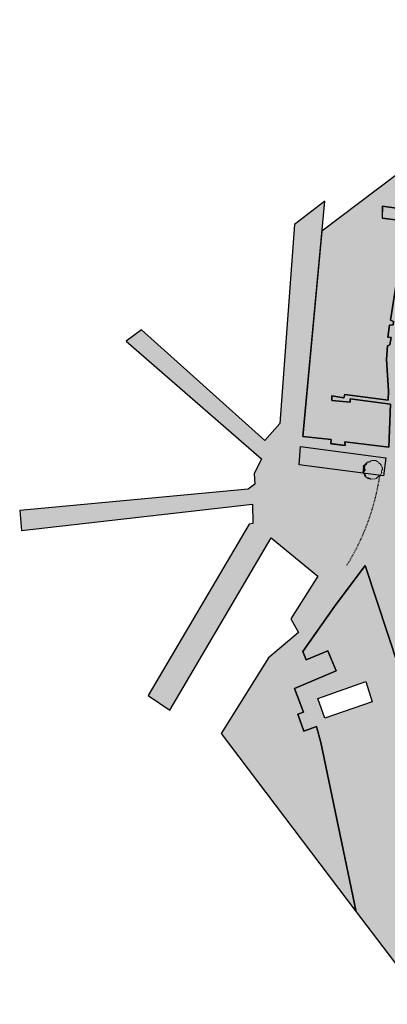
# Model space of a CAD drawing. Extents: x 856 to 5197, y -207 to 263.
# Tile 1 of 225: x 856 to 1006, y -207 to 195. Entities that reach past the tile are written whole.
import ezdxf

# ---------------------------------------------------------------- set-up
doc = ezdxf.new("R2010")
doc.units = 0
doc.header["$MEASUREMENT"] = 0
doc.linetypes.add('Dashed', pattern=[0.564444, 0.282222, -0.282222])
doc.layers.add('00 TERREIN', color=7, linetype='Continuous')
doc.layers.add('00 VOETPAD', color=7, linetype='Continuous')

# ---------------------------------------------------------------- blocks, each defined once
blk = doc.blocks.new('SLAB_177_3', base_point=(984.87, -70.86))
at = {"layer": '00 TERREIN', "linetype": 'Continuous', "lineweight": 0}
h = blk.add_hatch(color=253, dxfattribs=at)
h.paths.add_polyline_path([(984.87, -70.86), (967.92, -78.03), (971.58, -87.72), (969.37, -88.54), (971.8, -95.49), (976.9, -93.61), (978.73, -100.15), (993.07, -169.1), (1021.68, -206.87), (1169.75, -94.71), (1126.1, -76.98), (1105.09, -89.74), (1051.08, -87.79), (1044.29, -80.4), (1059.13, -22.35), (1087.48, -26.43), (1074.49, -59.43), (1108.58, -58.67), (1118.56, -47.86), (1125.36, -47.73), (1125.69, -52.36), (1153.46, -57.16), (1154.69, -45.02), (1161.73, -45.74), (1160.25, -60.24), (1162.8, -60.51), (1162.39, -64.52), (1159.82, -64.25), (1159.96, -64.71), (1176.65, -72.68), (1181.29, -57.91), (1195.07, -57.94), (1197.9, -73.39), (1281.72, -9.9), (1274.53, -0.41), (1159.11, -2.58), (1084.54, -4.07), (1059.71, -4.54, 0.226398), (1050.8, -9.66, -0.175583), (1048.05, -10.99), (1039.74, -11.44), (1039.74, -6.31), (1015.74, -6.31), (1015.74, -16.65), (1025.62, -16.54), (1026.45, -79.99), (1030.25, -80.05), (1031.64, -80.89, -0.212763), (1027.17, -85.63), (1017.42, -89.09, -0.418756), (1010.7, -85.51), (1015.22, -83.93), (996.78, -27.93), (984.3, -44.66), (971.29, -63.02), (972.75, -66.44), (981.49, -62.65)], flags=0)
h.paths.add_polyline_path([(980.27, -90.21), (977.52, -82.09), (996.99, -75.27), (999.58, -83.45)], flags=0)
at = {"layer": '00 TERREIN', "linetype": 'Continuous', "flags": 128}
blk.add_lwpolyline([(984.87, -70.86), (967.92, -78.03), (971.58, -87.72), (969.37, -88.54), (971.8, -95.49), (976.9, -93.61), (978.73, -100.15), (993.07, -169.1), (1021.68, -206.87), (1169.75, -94.71), (1126.1, -76.98), (1105.09, -89.74), (1051.08, -87.79), (1044.29, -80.4), (1059.13, -22.35), (1087.48, -26.43), (1074.49, -59.43), (1108.58, -58.67), (1118.56, -47.86), (1125.36, -47.73), (1125.69, -52.36), (1153.46, -57.16), (1154.69, -45.02), (1161.73, -45.74), (1160.25, -60.24), (1162.8, -60.51), (1162.39, -64.52), (1159.82, -64.25), (1159.96, -64.71), (1176.65, -72.68), (1181.29, -57.91), (1195.07, -57.94), (1197.9, -73.39), (1281.72, -9.9), (1274.53, -0.41), (1159.11, -2.58), (1084.54, -4.07), (1059.71, -4.54, 0.226398), (1050.8, -9.66, -0.175583), (1048.05, -10.99), (1039.74, -11.44), (1039.74, -6.31), (1015.74, -6.31), (1015.74, -16.65), (1025.62, -16.54), (1026.45, -79.99), (1030.25, -80.05), (1031.64, -80.89, -0.212763), (1027.17, -85.63), (1017.42, -89.09, -0.418756), (1010.7, -85.51), (1015.22, -83.93), (996.78, -27.93), (984.3, -44.66), (971.29, -63.02), (972.75, -66.44), (981.49, -62.65)], format="xyb", close=True, dxfattribs=at)
blk.add_lwpolyline([(980.27, -90.21), (977.52, -82.09), (996.99, -75.27), (999.58, -83.45)], close=True, dxfattribs=at)
blk = doc.blocks.new('SLAB_178_3', base_point=(979.14, 108.41))
at = {"layer": '00 TERREIN', "linetype": 'Continuous', "lineweight": 0}
blk.add_hatch(color=254, dxfattribs=at).paths.add_polyline_path([(979.14, 108.41), (971.4, 24.71), (982.88, 23.45), (982.74, 21.79), (988.57, 21.08), (988.41, 22.51), (1006.34, 20.39), (1007.08, 37.89), (990.66, 40.07), (990.64, 38.66), (983.13, 39.34), (983.22, 41.27), (988.06, 40.43), (988.44, 41.79), (1006.15, 39.53), (1006.23, 43.32), (1005.43, 56.08), (1005.85, 61.68), (1006.79, 62.08), (1007.29, 65.11), (1005.98, 65.2), (1006.65, 70.06), (1008.09, 70.22), (1008.28, 71.6), (1007.11, 72.12), (1009.35, 86.78), (1009.67, 88.88), (1012.97, 98.15), (1015.38, 103.49), (1016.57, 112.1), (1003.73, 113.75), (1003.77, 118.69), (1013.29, 117.32), (1014.16, 123.69), (1026.3, 121.82), (1029.16, 127.34), (1031.46, 127.4), (1032.13, 132.27), (1023.41, 134.04), (1024.79, 137.1), (1033.51, 133.99), (1040.59, 139.68), (1038.14, 139.83), (1041.64, 144.5), (1045.55, 142.43), (1052.75, 157.27), (1047.09, 159.87)], flags=0)
at = {"layer": '00 TERREIN', "linetype": 'Continuous', "flags": 128}
blk.add_lwpolyline([(979.14, 108.41), (971.4, 24.71), (982.88, 23.45), (982.74, 21.79), (988.57, 21.08), (988.41, 22.51), (1006.34, 20.39), (1007.08, 37.89), (990.66, 40.07), (990.64, 38.66), (983.13, 39.34), (983.22, 41.27), (988.06, 40.43), (988.44, 41.79), (1006.15, 39.53), (1006.23, 43.32), (1005.43, 56.08), (1005.85, 61.68), (1006.79, 62.08), (1007.29, 65.11), (1005.98, 65.2), (1006.65, 70.06), (1008.09, 70.22), (1008.28, 71.6), (1007.11, 72.12), (1009.35, 86.78), (1009.67, 88.88), (1012.97, 98.15), (1015.38, 103.49), (1016.57, 112.1), (1003.73, 113.75), (1003.77, 118.69), (1013.29, 117.32), (1014.16, 123.69), (1026.3, 121.82), (1029.16, 127.34), (1031.46, 127.4), (1032.13, 132.27), (1023.41, 134.04), (1024.79, 137.1), (1033.51, 133.99), (1040.59, 139.68), (1038.14, 139.83), (1041.64, 144.5), (1045.55, 142.43), (1052.75, 157.27), (1047.09, 159.87)], close=True, dxfattribs=at)
blk = doc.blocks.new('SLAB_169_3', base_point=(856.05, -5.51))
at = {"layer": '00 VOETPAD', "linetype": 'Continuous', "lineweight": 0}
blk.add_hatch(color=254, dxfattribs=at).paths.add_polyline_path([(856.05, -5.51), (856.8, -13.56), (950.9, -2.82), (950.94, -10.72), (949.45, -11), (908.39, -80.94), (917.24, -86.89), (958.51, -16.6), (977.46, -32.27), (966.52, -49.62), (969.62, -55.21), (957.39, -65.61), (938.06, -96.46), (993.07, -169.1), (978.73, -100.15), (976.9, -93.61), (971.8, -95.49), (969.37, -88.54), (971.58, -87.72), (967.92, -78.03), (984.87, -70.86), (981.49, -62.65), (972.75, -66.44), (971.29, -63.02), (984.3, -44.66), (996.78, -27.93), (1015.22, -83.93), (1010.7, -85.51, 0.418756), (1017.42, -89.09), (1027.17, -85.63, 0.212763), (1031.64, -80.89), (1030.25, -80.05), (1026.45, -79.99), (1025.62, -16.54), (1015.74, -16.65), (1015.74, -6.31), (1039.74, -6.31), (1039.74, -11.44), (1041.73, -11.33), (1039.73, 0), (1029.03, 0), (1029.03, 0.13), (1016.95, 0.13), (1015.11, 10.55), (1055.74, 26.68), (1050.6, 39.63, -0.123212), (1013.62, 18.64), (1012.96, 22.3), (1012.97, 54.54), (1013.85, 67.58), (1014.08, 70.1), (1014.97, 77.1), (1016.17, 85.22), (1018.27, 92.63), (1020.45, 99.6), (1024.56, 106.98), (1028.03, 112.6), (1031.87, 119.04), (1041.36, 130.26), (1051.16, 141.09), (1068.72, 158.31), (1088.89, 177.27), (1101.2, 189.43), (1093.08, 194.71), (1047.09, 159.87), (1052.75, 157.27), (1045.55, 142.43), (1041.64, 144.5), (1038.14, 139.83), (1040.59, 139.68), (1033.51, 133.99), (1024.79, 137.1), (1023.41, 134.04), (1032.13, 132.27), (1031.46, 127.4), (1029.16, 127.34), (1026.3, 121.82), (1014.16, 123.69), (1013.29, 117.32), (1003.77, 118.69), (1003.73, 113.75), (1016.57, 112.1), (1015.38, 103.49), (1012.97, 98.15), (1009.67, 88.88), (1009.35, 86.78), (1007.11, 72.12), (1008.28, 71.6), (1008.09, 70.22), (1006.65, 70.06), (1005.98, 65.2), (1007.29, 65.11), (1006.79, 62.08), (1005.85, 61.68), (1005.43, 56.08), (1006.23, 43.32), (1006.15, 39.53), (988.44, 41.79), (988.06, 40.43), (983.22, 41.27), (983.13, 39.34), (990.64, 38.66), (990.66, 40.07), (1007.08, 37.89), (1006.34, 20.39), (988.41, 22.51), (988.57, 21.08), (982.74, 21.79), (982.88, 23.45), (971.4, 24.71), (980.27, 120.63), (967.94, 111.22), (962.04, 29.98), (955.93, 23.09), (905.69, 68.27), (899.43, 63.53), (954.56, 15.54), (951.47, 9.52), (951.86, 5.27), (949.15, 3.23)], flags=0)
at = {"layer": '00 VOETPAD', "linetype": 'Continuous', "flags": 128}
blk.add_lwpolyline([(856.05, -5.51), (856.8, -13.56), (950.9, -2.82), (950.94, -10.72), (949.45, -11), (908.39, -80.94), (917.24, -86.89), (958.51, -16.6), (977.46, -32.27), (966.52, -49.62), (969.62, -55.21), (957.39, -65.61), (938.06, -96.46), (993.07, -169.1), (978.73, -100.15), (976.9, -93.61), (971.8, -95.49), (969.37, -88.54), (971.58, -87.72), (967.92, -78.03), (984.87, -70.86), (981.49, -62.65), (972.75, -66.44), (971.29, -63.02), (984.3, -44.66), (996.78, -27.93), (1015.22, -83.93), (1010.7, -85.51, 0.418756), (1017.42, -89.09), (1027.17, -85.63, 0.212763), (1031.64, -80.89), (1030.25, -80.05), (1026.45, -79.99), (1025.62, -16.54), (1015.74, -16.65), (1015.74, -6.31), (1039.74, -6.31), (1039.74, -11.44), (1041.73, -11.33), (1039.73, 0), (1029.03, 0), (1029.03, 0.13), (1016.95, 0.13), (1015.11, 10.55), (1055.74, 26.68), (1050.6, 39.63, -0.123212), (1013.62, 18.64), (1012.96, 22.3), (1012.97, 54.54), (1013.85, 67.58), (1014.08, 70.1), (1014.97, 77.1), (1016.17, 85.22), (1018.27, 92.63), (1020.45, 99.6), (1024.56, 106.98), (1028.03, 112.6), (1031.87, 119.04), (1041.36, 130.26), (1051.16, 141.09), (1068.72, 158.31), (1088.89, 177.27), (1101.2, 189.43), (1093.08, 194.71), (1047.09, 159.87), (1052.75, 157.27), (1045.55, 142.43), (1041.64, 144.5), (1038.14, 139.83), (1040.59, 139.68), (1033.51, 133.99), (1024.79, 137.1), (1023.41, 134.04), (1032.13, 132.27), (1031.46, 127.4), (1029.16, 127.34), (1026.3, 121.82), (1014.16, 123.69), (1013.29, 117.32), (1003.77, 118.69), (1003.73, 113.75), (1016.57, 112.1), (1015.38, 103.49), (1012.97, 98.15), (1009.67, 88.88), (1009.35, 86.78), (1007.11, 72.12), (1008.28, 71.6), (1008.09, 70.22), (1006.65, 70.06), (1005.98, 65.2), (1007.29, 65.11), (1006.79, 62.08), (1005.85, 61.68), (1005.43, 56.08), (1006.23, 43.32), (1006.15, 39.53), (988.44, 41.79), (988.06, 40.43), (983.22, 41.27), (983.13, 39.34), (990.64, 38.66), (990.66, 40.07), (1007.08, 37.89), (1006.34, 20.39), (988.41, 22.51), (988.57, 21.08), (982.74, 21.79), (982.88, 23.45), (971.4, 24.71), (980.27, 120.63), (967.94, 111.22), (962.04, 29.98), (955.93, 23.09), (905.69, 68.27), (899.43, 63.53), (954.56, 15.54), (951.47, 9.52), (951.86, 5.27), (949.15, 3.23)], format="xyb", close=True, dxfattribs=at)
blk = doc.blocks.new('2D Boom plat 11', base_point=(988.21, 0))
at = {"layer": '00 TERREIN', "color": 250, "linetype": 'Continuous', "lineweight": 0}
for p, q in [((984.35, 0.08), (984.42, 0.29)), ((984.42, -0.03), (984.35, 0.08)), ((984.42, 0.29), (984.64, 0.46)), ((984.64, 0.46), (984.87, 0.72)), ((984.66, 0.86), (984.74, 0.96)), ((984.73, 0.79), (984.66, 0.86)), ((984.75, 0.87), (984.73, 0.79)), ((984.74, 0.96), (984.89, 1.16)), ((984.84, 0.91), (984.75, 0.87)), ((984.87, 0.72), (984.84, 0.91)), ((984.89, 1.39), (984.9, 1.72)), ((984.89, 1.16), (984.89, 1.39)), ((984.9, 1.72), (985.02, 1.87)), ((985.02, 1.87), (985.04, 2.16)), ((985.04, 2.16), (985.14, 2.28)), ((985.13, 2.39), (985.2, 2.4)), ((985.14, 2.28), (985.13, 2.39)), ((985.2, 2.4), (985.24, 2.35)), ((985.24, 2.35), (985.27, 2.48)), ((985.27, 2.48), (985.54, 2.88)), ((985.54, 2.88), (985.94, 3.34)), ((985.94, 3.34), (986.2, 3.4)), ((986.2, 3.4), (986.54, 3.56)), ((986.54, 3.56), (986.89, 3.72)), ((986.89, 3.72), (987.15, 3.78)), ((987.15, 3.78), (987.49, 3.78)), ((987.49, 3.78), (987.63, 3.81)), ((987.63, 3.81), (988.38, 4.01)), ((988.38, 4.01), (988.8, 4.01)), ((988.8, 4.01), (989.36, 3.86)), ((989.36, 3.86), (989.56, 3.64)), ((989.56, 3.64), (989.73, 3.78)), ((989.73, 3.78), (989.94, 3.73)), ((989.94, 3.73), (990.35, 3.39)), ((990.35, 3.39), (990.51, 2.95)), ((990.51, 2.95), (990.81, 2.69)), ((990.81, 2.69), (991.27, 2.41)), ((991.33, 2.14), (991.25, 2.11)), ((991.25, 2.11), (991.32, 2.04)), ((991.27, 2.41), (991.39, 2.22)), ((991.32, 2.04), (991.49, 2.04)), ((991.39, 2.22), (991.33, 2.14)), ((991.49, 2.04), (991.74, 1.56)), ((991.74, 1.56), (991.98, 1.09)), ((991.96, 0.9), (991.81, 0.46)), ((991.81, 0.46), (991.89, -0.36)), ((992.04, 0.9), (991.96, 0.9)), ((991.98, 1.09), (992.08, 1)), ((992.08, 1), (992.04, 0.9)), ((984.47, -0.5), (984.41, -0.33)), ((984.41, -0.33), (984.5, -0.39)), ((984.57, -0.07), (984.42, -0.03)), ((984.64, -0.58), (984.47, -0.5)), ((984.48, -0.23), (984.62, -0.13)), ((984.57, -0.35), (984.48, -0.23)), ((984.59, -0.78), (984.49, -0.83)), ((984.49, -0.83), (984.51, -0.94)), ((984.5, -0.39), (984.57, -0.35)), ((984.51, -0.94), (984.61, -0.95)), ((984.63, -1.02), (984.55, -1.08)), ((984.55, -1.08), (984.59, -1.22)), ((984.69, -1.63), (984.57, -1.69)), ((984.57, -1.69), (984.57, -1.83)), ((984.57, -1.83), (984.63, -1.87)), ((984.58, -0.88), (984.61, -0.82)), ((984.61, -0.95), (984.58, -0.88)), ((984.61, -0.82), (984.59, -0.78)), ((984.59, -1.22), (984.64, -1.17)), ((984.62, -0.13), (984.77, -0.2)), ((984.63, -1.87), (984.68, -1.78)), ((984.81, -0.55), (984.64, -0.58)), ((984.64, -1.17), (984.74, -1.22)), ((984.75, -1.33), (984.66, -1.38)), ((984.66, -1.38), (984.73, -1.51)), ((984.66, -1.74), (984.71, -1.71)), ((984.68, -1.78), (984.66, -1.74)), ((984.78, -1.64), (984.69, -1.63)), ((984.71, -1.71), (984.8, -1.78)), ((984.73, -1.51), (984.8, -1.49)), ((984.74, -1.22), (984.75, -1.33)), ((984.75, -0.72), (984.83, -0.7)), ((984.76, -0.82), (984.75, -0.72)), ((984.83, -1.04), (984.76, -0.82)), ((984.8, -1.49), (984.82, -1.39)), ((984.8, -1.78), (984.88, -1.75)), ((984.89, -0.64), (984.81, -0.55)), ((984.81, -1.14), (984.83, -1.04)), ((984.99, -1.33), (984.81, -1.14)), ((984.82, -1.39), (984.89, -1.3)), ((984.92, -2.09), (984.82, -2.19)), ((984.82, -2.19), (984.91, -2.36)), ((984.83, -0.7), (984.88, -0.76)), ((984.92, -1.83), (984.87, -1.91)), ((984.87, -1.91), (984.97, -2.04)), ((984.88, -0.76), (984.89, -0.64)), ((984.88, -1.75), (984.92, -1.83)), ((984.91, -2.36), (984.99, -2.3)), ((984.97, -2.04), (984.92, -2.09)), ((984.99, -2.19), (985.12, -2.17)), ((984.99, -2.3), (984.99, -2.19)), ((985.12, -1.86), (985.18, -1.8)), ((985.21, -1.91), (985.12, -1.86)), ((985.12, -2.17), (985.13, -2.31)), ((985.13, -2.31), (985.23, -2.35)), ((985.18, -1.8), (985.3, -1.7)), ((985.33, -1.83), (985.21, -1.91)), ((985.3, -1.7), (985.24, -1.57)), ((985.36, -2.47), (985.3, -2.56)), ((985.3, -2.56), (985.36, -2.64)), ((985.43, -1.88), (985.33, -1.83)), ((985.34, -2), (985.38, -1.92)), ((985.45, -1.97), (985.34, -2)), ((985.54, -2.55), (985.36, -2.47)), ((985.36, -2.64), (985.39, -2.58)), ((985.38, -1.92), (985.43, -1.88)), ((985.45, -2.23), (985.38, -2.12)), ((985.38, -2.12), (985.54, -2.15)), ((985.39, -2.58), (985.49, -2.59)), ((985.41, -2.32), (985.45, -2.23)), ((985.49, -2.34), (985.41, -2.32)), ((985.47, -2.05), (985.45, -1.97)), ((985.59, -2.08), (985.47, -2.05)), ((985.62, -2.38), (985.49, -2.34)), ((985.49, -2.59), (985.5, -2.68)), ((985.5, -2.68), (985.49, -2.8)), ((985.49, -2.8), (985.61, -2.82)), ((985.54, -2.15), (985.56, -2.23)), ((985.66, -2.51), (985.54, -2.55)), ((985.56, -2.23), (985.62, -2.17)), ((985.62, -2.17), (985.59, -2.08)), ((985.6, -2.74), (985.66, -2.67)), ((985.61, -2.82), (985.6, -2.74)), ((985.83, -2.58), (985.62, -2.38)), ((985.82, -2.86), (985.91, -2.79)), ((985.82, -2.98), (985.82, -2.86)), ((985.97, -2.9), (985.82, -2.98)), ((985.9, -2.69), (985.83, -2.58)), ((985.91, -2.16), (985.85, -2.28)), ((985.85, -2.28), (985.95, -2.37)), ((985.91, -2.79), (985.9, -2.69)), ((985.95, -2.37), (985.91, -2.16)), ((986.14, -2.87), (985.97, -2.9)), ((986.14, -3.09), (986.07, -2.99)), ((986.07, -2.99), (986.18, -2.99)), ((986.13, -2.22), (986.1, -2.34)), ((986.1, -2.34), (986.16, -2.49)), ((986.21, -2.27), (986.13, -2.22)), ((986.24, -2.92), (986.14, -2.87)), ((986.28, -3.08), (986.14, -3.09)), ((986.16, -2.49), (986.18, -2.39)), ((986.18, -2.39), (986.27, -2.41)), ((986.18, -2.99), (986.24, -2.92)), ((986.31, -3.32), (986.2, -3.32)), ((986.2, -3.32), (986.21, -3.43)), ((986.31, -2.33), (986.21, -2.27)), ((986.21, -3.43), (986.35, -3.5)), ((986.27, -2.41), (986.32, -2.59)), ((986.35, -2.45), (986.31, -2.33)), ((986.38, -3.39), (986.31, -3.32)), ((986.32, -2.59), (986.48, -2.6)), ((986.38, -2.46), (986.35, -2.45)), ((986.35, -3.5), (986.38, -3.39)), ((986.36, -3.11), (986.4, -3.02)), ((986.38, -3.21), (986.36, -3.11)), ((986.46, -2.46), (986.38, -2.46)), ((986.52, -3.22), (986.38, -3.21)), ((986.4, -3.02), (986.5, -2.97)), ((986.48, -2.6), (986.46, -2.46)), ((986.64, -3.11), (986.49, -3.13)), ((986.49, -3.13), (986.52, -3.22)), ((986.49, -3.42), (986.55, -3.34)), ((986.63, -3.55), (986.49, -3.42)), ((986.5, -2.97), (986.58, -2.92)), ((986.58, -2.92), (986.54, -2.88)), ((986.55, -3.34), (986.62, -3.37)), ((986.62, -3.37), (986.72, -3.34)), ((986.88, -3.51), (986.63, -3.55)), ((986.71, -3.22), (986.64, -3.11)), ((986.72, -3.34), (986.71, -3.22)), ((986.97, -3.68), (986.88, -3.51)), ((987.11, -3.6), (986.97, -3.68)), ((987.27, -3.66), (987.11, -3.6)), ((987.54, -3.65), (987.27, -3.66)), ((987.68, -3.66), (987.54, -3.65)), ((987.58, -3.73), (987.68, -3.72)), ((987.64, -3.83), (987.58, -3.73)), ((987.9, -3.88), (987.64, -3.83)), ((987.68, -3.72), (987.68, -3.66)), ((987.82, -3.59), (987.84, -3.47)), ((987.89, -3.66), (987.82, -3.59)), ((987.84, -3.47), (987.93, -3.42)), ((988.07, -3.63), (987.89, -3.66)), ((988.01, -3.76), (987.9, -3.88)), ((987.93, -3.42), (988.03, -3.44)), ((988.1, -3.73), (988.07, -3.63)), ((988.22, -3.74), (988.1, -3.73)), ((988.2, -3.85), (988.22, -3.74)), ((988.33, -3.82), (988.2, -3.85)), ((988.39, -3.63), (988.29, -3.55)), ((988.29, -3.55), (988.3, -3.68)), ((988.3, -3.68), (988.33, -3.82)), ((988.44, -3.86), (988.37, -4.02)), ((988.37, -4.02), (988.53, -3.97)), ((988.42, -3.74), (988.39, -3.63)), ((988.54, -3.69), (988.42, -3.74)), ((988.53, -3.86), (988.44, -3.86)), ((988.53, -3.97), (988.53, -3.86)), ((988.69, -3.77), (988.54, -3.69)), ((988.77, -3.82), (988.69, -3.77)), ((988.72, -3.88), (988.77, -3.82)), ((988.88, -3.85), (988.72, -3.88)), ((988.91, -3.72), (988.86, -3.78)), ((988.86, -3.78), (988.88, -3.85)), ((989.05, -3.81), (988.91, -3.72)), ((989.11, -3.9), (989.05, -3.81)), ((989.19, -3.92), (989.11, -3.9)), ((989.29, -3.85), (989.19, -3.92)), ((989.47, -3.59), (989.27, -3.8)), ((989.27, -3.8), (989.29, -3.85)), ((989.57, -3.53), (989.47, -3.59)), ((989.75, -3.54), (989.57, -3.53)), ((989.84, -3.27), (989.72, -3.31)), ((989.72, -3.31), (989.79, -3.4)), ((989.73, -3.6), (989.75, -3.54)), ((989.75, -3.66), (989.73, -3.6)), ((989.85, -3.59), (989.75, -3.66)), ((989.79, -3.4), (989.85, -3.59)), ((989.91, -3.32), (989.84, -3.27)), ((989.86, -3.39), (989.91, -3.32)), ((989.99, -3.41), (989.86, -3.39)), ((990.11, -3.43), (989.99, -3.41)), ((990.14, -3.19), (990.11, -3.43)), ((990.29, -3.2), (990.14, -3.19)), ((990.32, -2.82), (990.27, -2.89)), ((990.27, -2.89), (990.34, -2.96)), ((990.39, -3.13), (990.29, -3.2)), ((990.4, -2.84), (990.32, -2.82)), ((990.34, -2.96), (990.39, -3.13)), ((990.51, -2.94), (990.4, -2.84)), ((990.71, -2.96), (990.51, -2.94)), ((990.81, -2.89), (990.71, -2.96)), ((991.01, -2.34), (990.81, -2.89)), ((991.67, -1.6), (991.01, -2.34)), ((991.91, -0.9), (991.67, -1.6)), ((991.89, -0.36), (991.91, -0.9))]:
    blk.add_line(p, q, dxfattribs=at)

msp = doc.modelspace()

# ---------------------------------------------------------------- linework, layer by layer
at = {"layer": '00 TERREIN', "linetype": 'Continuous', "flags": 128}
msp.add_lwpolyline([(970.4688, 20.5932), (1005.1675, 16.0388), (1004.1914, 8.6026), (969.9, 13.1036)], close=True, dxfattribs=at)
at = {"layer": '00 TERREIN', "linetype": 'Dashed', "flags": 128}
msp.add_lwpolyline([(989.3028, -27.7973, 0.10305873), (1002.704, 8.7978)], format="xyb", dxfattribs=at)

# ---------------------------------------------------------------- block references
at = {"layer": '00 TERREIN', "linetype": 'Continuous'}
for name, p in [('SLAB_178_3', (979.1442, 108.4058)), ('SLAB_177_3', (984.8724, -70.8556))]:
    msp.add_blockref(name, p, dxfattribs=at)
at = {"layer": '00 TERREIN', "color": 250, "linetype": 'Continuous', "lineweight": 0, "rotation": 307.1423153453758}
msp.add_blockref('2D Boom plat 11', (999.7407, 11.0796), dxfattribs=at)
at = {"layer": '00 VOETPAD', "linetype": 'Continuous'}
msp.add_blockref('SLAB_169_3', (856.0469, -5.5098), dxfattribs=at)

doc.saveas('drawing.dxf')
